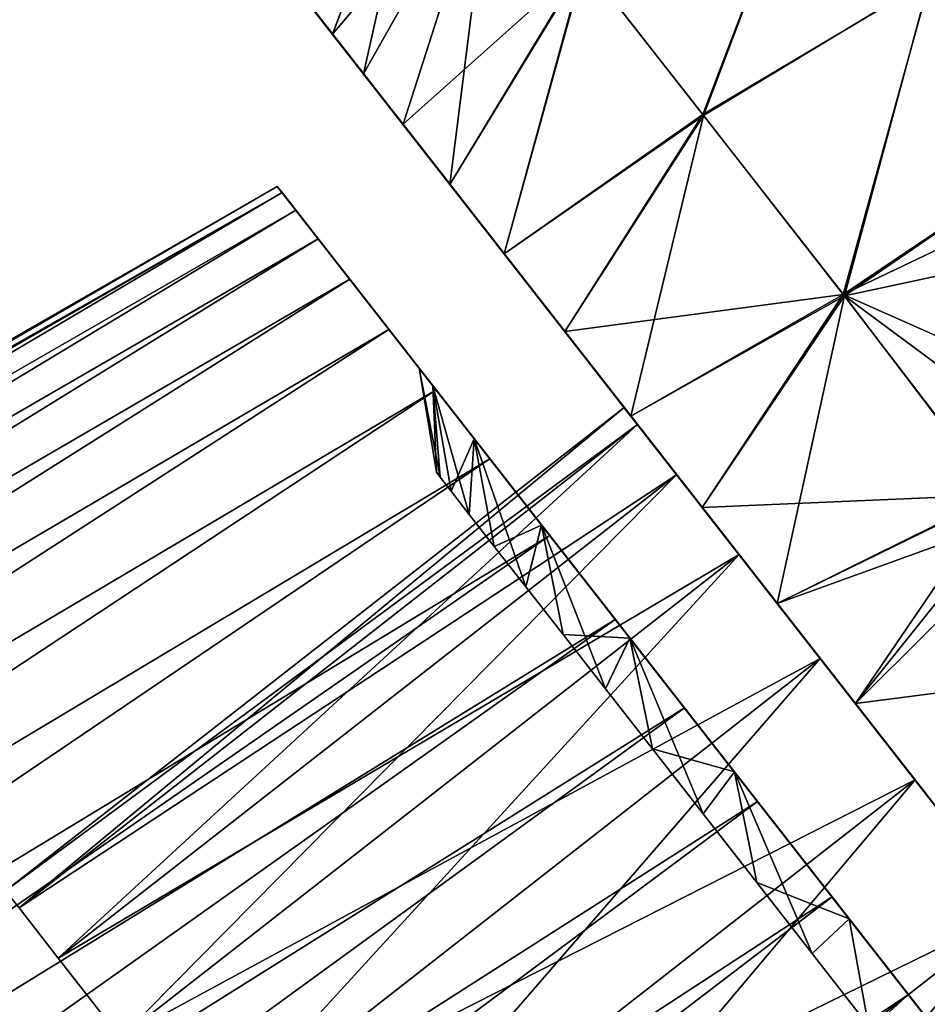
# Model space of a CAD drawing. Header units: millimetres. Extents: x -84 to 84, y -375 to 242.
# Tile 89 of 166: x 45 to 54, y 47 to 57. Entities that reach past the tile are written whole.
import ezdxf

# ---------------------------------------------------------------- set-up
doc = ezdxf.new("R2010")
doc.units = ezdxf.units.MM
doc.header["$LTSCALE"] = 81.481481
for name, color, linetype in [('62', 7, 'CONTINUOUS'), ('63', 7, 'CONTINUOUS'), ('67', 7, 'CONTINUOUS'), ('75', 7, 'CONTINUOUS'), ('76', 7, 'CONTINUOUS'), ('77', 7, 'CONTINUOUS'), ('78', 7, 'CONTINUOUS'), ('82', 7, 'CONTINUOUS'), ('85', 7, 'CONTINUOUS'), ('86', 7, 'CONTINUOUS')]:
    doc.layers.add(name, color=color, linetype=linetype)

msp = doc.modelspace()

# ---------------------------------------------------------------- linework, layer by layer
at = {"layer": '62', "color": 7, "linetype": 'CONTINUOUS', "true_color": 0xa2afbf}
for points in [[(47.212, 55.765, 9.425), (47.262, 55.702, 10.7), (48.659, 53.913, 9.425), (47.212, 55.765, 9.425)], [(47.262, 55.702, 8.151), (47.212, 55.765, 9.425), (48.798, 53.735, 7.526), (47.262, 55.702, 8.151)], [(47.212, 55.765, 9.425), (48.659, 53.913, 9.425), (48.798, 53.735, 7.526), (47.212, 55.765, 9.425)], [(47.262, 55.702, 10.7), (47.4, 55.524, 11.932), (48.798, 53.735, 11.325), (47.262, 55.702, 10.7)], [(48.659, 53.913, 9.425), (47.262, 55.702, 10.7), (48.798, 53.735, 11.325), (48.659, 53.913, 9.425)], [(47.4, 55.524, 6.919), (47.262, 55.702, 8.151), (48.798, 53.735, 7.526), (47.4, 55.524, 6.919)], [(47.4, 55.524, 11.932), (47.63, 55.23, 13.127), (48.798, 53.735, 11.325), (47.4, 55.524, 11.932)], [(47.63, 55.23, 5.724), (47.4, 55.524, 6.919), (49.221, 53.194, 5.69), (47.63, 55.23, 5.724)], [(49.221, 53.194, 5.69), (47.4, 55.524, 6.919), (48.798, 53.735, 7.526), (49.221, 53.194, 5.69)], [(47.63, 55.23, 13.127), (47.951, 54.82, 14.284), (49.221, 53.194, 13.161), (47.63, 55.23, 13.127)], [(48.798, 53.735, 11.325), (47.63, 55.23, 13.127), (49.221, 53.194, 13.161), (48.798, 53.735, 11.325)], [(47.951, 54.82, 4.567), (47.63, 55.23, 5.724), (49.221, 53.194, 5.69), (47.951, 54.82, 4.567)], [(47.951, 54.82, 14.284), (48.35, 54.309, 15.358), (49.907, 52.315, 14.785), (47.951, 54.82, 14.284)], [(49.221, 53.194, 13.161), (47.951, 54.82, 14.284), (49.907, 52.315, 14.785), (49.221, 53.194, 13.161)], [(48.35, 54.309, 3.492), (47.951, 54.82, 4.567), (49.907, 52.316, 4.066), (48.35, 54.309, 3.492)], [(49.907, 52.316, 4.066), (47.951, 54.82, 4.567), (49.221, 53.194, 5.69), (49.907, 52.316, 4.066)], [(48.35, 54.309, 15.358), (48.831, 53.693, 16.354), (50.807, 51.164, 16.084), (48.35, 54.309, 15.358)], [(49.907, 52.315, 14.785), (48.35, 54.309, 15.358), (50.807, 51.164, 16.084), (49.907, 52.315, 14.785)], [(48.831, 53.693, 2.496), (48.35, 54.309, 3.492), (50.806, 51.165, 2.767), (48.831, 53.693, 2.496)], [(50.806, 51.165, 2.767), (48.35, 54.309, 3.492), (49.907, 52.316, 4.066), (50.806, 51.165, 2.767)], [(48.831, 53.693, 16.354), (49.38, 52.99, 17.248), (51.873, 49.8, 16.996), (48.831, 53.693, 16.354)], [(50.807, 51.164, 16.084), (48.831, 53.693, 16.354), (51.873, 49.8, 16.996), (50.807, 51.164, 16.084)], [(49.38, 52.99, 1.603), (48.831, 53.693, 2.496), (51.872, 49.801, 1.855), (49.38, 52.99, 1.603)], [(51.872, 49.801, 1.855), (48.831, 53.693, 2.496), (50.806, 51.165, 2.767), (51.872, 49.801, 1.855)], [(49.38, 52.99, 17.248), (49.99, 52.209, 18.022), (53.043, 48.302, 17.466), (49.38, 52.99, 17.248)], [(51.873, 49.8, 16.996), (49.38, 52.99, 17.248), (53.043, 48.302, 17.466), (51.873, 49.8, 16.996)], [(49.99, 52.209, 0.828), (49.38, 52.99, 1.603), (57.302, 42.851, 0.828), (49.99, 52.209, 0.828)], [(57.302, 42.851, 0.828), (49.38, 52.99, 1.603), (53.043, 48.302, 1.385), (57.302, 42.851, 0.828)], [(53.043, 48.302, 1.385), (49.38, 52.99, 1.603), (51.872, 49.801, 1.855), (53.043, 48.302, 1.385)], [(57.301, 42.852, 18.023), (57.912, 42.07, 17.248), (49.99, 52.209, 18.022), (57.301, 42.852, 18.023)], [(49.99, 52.209, 18.022), (57.912, 42.07, 17.248), (54.249, 46.758, 17.465), (49.99, 52.209, 18.022)], [(50.658, 51.354, 18.679), (57.301, 42.852, 18.023), (49.99, 52.209, 18.022), (50.658, 51.354, 18.679)], [(53.043, 48.302, 17.466), (49.99, 52.209, 18.022), (54.249, 46.758, 17.465), (53.043, 48.302, 17.466)], [(50.658, 51.354, 0.171), (49.99, 52.209, 0.828), (56.634, 43.706, 0.171), (50.658, 51.354, 0.171)], [(56.634, 43.706, 0.171), (49.99, 52.209, 0.828), (57.302, 42.851, 0.828), (56.634, 43.706, 0.171)], [(56.633, 43.706, 18.679), (57.301, 42.852, 18.023), (50.658, 51.354, 18.679), (56.633, 43.706, 18.679)], [(51.362, 50.453, 19.194), (56.633, 43.706, 18.679), (50.658, 51.354, 18.679), (51.362, 50.453, 19.194)], [(51.362, 50.453, -0.344), (50.658, 51.354, 0.171), (55.93, 44.607, -0.344), (51.362, 50.453, -0.344)], [(55.93, 44.607, -0.344), (50.658, 51.354, 0.171), (56.634, 43.706, 0.171), (55.93, 44.607, -0.344)], [(55.929, 44.608, 19.194), (56.633, 43.706, 18.679), (51.362, 50.453, 19.194), (55.929, 44.608, 19.194)], [(52.108, 49.499, 19.571), (55.929, 44.608, 19.194), (51.362, 50.453, 19.194), (52.108, 49.499, 19.571)], [(52.108, 49.499, -0.721), (51.362, 50.453, -0.344), (55.184, 45.562, -0.721), (52.108, 49.499, -0.721)], [(55.184, 45.562, -0.721), (51.362, 50.453, -0.344), (55.93, 44.607, -0.344), (55.184, 45.562, -0.721)], [(55.184, 45.562, 19.571), (55.929, 44.608, 19.194), (52.108, 49.499, 19.571), (55.184, 45.562, 19.571)], [(52.869, 48.525, 19.798), (55.184, 45.562, 19.571), (52.108, 49.499, 19.571), (52.869, 48.525, 19.798)], [(52.869, 48.525, -0.948), (52.108, 49.499, -0.721), (54.423, 46.535, -0.948), (52.869, 48.525, -0.948)], [(54.423, 46.535, -0.948), (52.108, 49.499, -0.721), (55.184, 45.562, -0.721), (54.423, 46.535, -0.948)], [(54.423, 46.536, 19.798), (55.184, 45.562, 19.571), (52.869, 48.525, 19.798), (54.423, 46.536, 19.798)], [(53.646, 47.531, 19.873), (54.423, 46.536, 19.798), (52.869, 48.525, 19.798), (53.646, 47.531, 19.873)], [(53.646, 47.53, -1.023), (52.869, 48.525, -0.948), (54.423, 46.535, -0.948), (53.646, 47.53, -1.023)], [(54.248, 46.759, 1.384), (57.302, 42.851, 0.828), (53.043, 48.302, 1.385), (54.248, 46.759, 1.384)]]:
    msp.add_3dface(points, dxfattribs=at)
at = {"layer": '63', "color": 7, "linetype": 'CONTINUOUS', "true_color": 0xa2afbf}
for points in [[(47.212, 55.765, 9.425), (47.262, 55.702, 8.151), (29.776, 45.759, 9.425), (47.212, 55.765, 9.425)], [(29.776, 45.759, 9.425), (47.262, 55.702, 8.151), (29.828, 45.693, 7.936), (29.776, 45.759, 9.425)], [(29.828, 45.693, 7.936), (47.262, 55.702, 8.151), (29.982, 45.496, 6.466), (29.828, 45.693, 7.936)], [(47.262, 55.702, 8.151), (47.4, 55.524, 6.919), (29.982, 45.496, 6.466), (47.262, 55.702, 8.151)], [(29.982, 45.496, 6.466), (47.4, 55.524, 6.919), (30.236, 45.171, 5.033), (29.982, 45.496, 6.466)], [(47.4, 55.524, 6.919), (47.63, 55.23, 5.724), (30.236, 45.171, 5.033), (47.4, 55.524, 6.919)], [(30.236, 45.171, 5.033), (47.63, 55.23, 5.724), (30.587, 44.721, 3.655), (30.236, 45.171, 5.033)], [(47.63, 55.23, 5.724), (47.951, 54.82, 4.567), (30.587, 44.721, 3.655), (47.63, 55.23, 5.724)], [(30.587, 44.721, 3.655), (47.951, 54.82, 4.567), (31.031, 44.153, 2.35), (30.587, 44.721, 3.655)], [(47.951, 54.82, 4.567), (48.35, 54.309, 3.492), (31.031, 44.153, 2.35), (47.951, 54.82, 4.567)], [(31.031, 44.153, 2.35), (48.35, 54.309, 3.492), (31.562, 43.473, 1.133), (31.031, 44.153, 2.35)], [(48.35, 54.309, 3.492), (48.831, 53.693, 2.496), (31.562, 43.473, 1.133), (48.35, 54.309, 3.492)], [(31.562, 43.473, 1.133), (48.831, 53.693, 2.496), (32.174, 42.69, 0.021), (31.562, 43.473, 1.133)], [(48.831, 53.693, 2.496), (49.38, 52.99, 1.603), (32.174, 42.69, 0.021), (48.831, 53.693, 2.496)], [(32.174, 42.69, 0.021), (49.38, 52.99, 1.603), (32.859, 41.813, -0.973), (32.174, 42.69, 0.021)], [(49.38, 52.99, 1.603), (49.99, 52.209, 0.828), (32.859, 41.813, -0.973), (49.38, 52.99, 1.603)], [(32.859, 41.813, -0.973), (49.99, 52.209, 0.828), (33.608, 40.855, -1.836), (32.859, 41.813, -0.973)], [(49.99, 52.209, 0.828), (50.658, 51.354, 0.171), (33.608, 40.855, -1.836), (49.99, 52.209, 0.828)], [(33.608, 40.855, -1.836), (50.658, 51.354, 0.171), (34.412, 39.826, -2.558), (33.608, 40.855, -1.836)], [(50.658, 51.354, 0.171), (51.362, 50.453, -0.344), (34.412, 39.826, -2.558), (50.658, 51.354, 0.171)], [(34.412, 39.826, -2.558), (51.362, 50.453, -0.344), (35.26, 38.74, -3.128), (34.412, 39.826, -2.558)], [(51.362, 50.453, -0.344), (52.108, 49.499, -0.721), (35.26, 38.74, -3.128), (51.362, 50.453, -0.344)], [(35.26, 38.74, -3.128), (52.108, 49.499, -0.721), (36.142, 37.611, -3.541), (35.26, 38.74, -3.128)], [(52.108, 49.499, -0.721), (52.869, 48.525, -0.948), (36.142, 37.611, -3.541), (52.108, 49.499, -0.721)], [(36.142, 37.611, -3.541), (52.869, 48.525, -0.948), (37.048, 36.452, -3.791), (36.142, 37.611, -3.541)], [(52.869, 48.525, -0.948), (53.646, 47.53, -1.023), (37.048, 36.452, -3.791), (52.869, 48.525, -0.948)], [(37.048, 36.452, -3.791), (53.646, 47.53, -1.023), (37.965, 35.278, -3.875), (37.048, 36.452, -3.791)], [(53.646, 47.53, -1.023), (54.423, 46.535, -0.948), (37.965, 35.278, -3.875), (53.646, 47.53, -1.023)]]:
    msp.add_3dface(points, dxfattribs=at)
at = {"layer": '67', "color": 7, "linetype": 'CONTINUOUS', "true_color": 0xa2afbf}
for points in [[(47.212, 55.765, 9.425), (29.776, 45.759, 9.425), (29.828, 45.693, 10.914), (47.212, 55.765, 9.425)], [(47.262, 55.702, 10.7), (47.212, 55.765, 9.425), (29.828, 45.693, 10.914), (47.262, 55.702, 10.7)], [(29.982, 45.496, 12.384), (47.262, 55.702, 10.7), (29.828, 45.693, 10.914), (29.982, 45.496, 12.384)], [(47.4, 55.524, 11.932), (47.262, 55.702, 10.7), (29.982, 45.496, 12.384), (47.4, 55.524, 11.932)], [(30.236, 45.171, 13.817), (47.4, 55.524, 11.932), (29.982, 45.496, 12.384), (30.236, 45.171, 13.817)], [(47.63, 55.23, 13.127), (47.4, 55.524, 11.932), (30.236, 45.171, 13.817), (47.63, 55.23, 13.127)], [(30.587, 44.721, 15.195), (47.63, 55.23, 13.127), (30.236, 45.171, 13.817), (30.587, 44.721, 15.195)], [(47.951, 54.82, 14.284), (47.63, 55.23, 13.127), (30.587, 44.721, 15.195), (47.951, 54.82, 14.284)], [(31.031, 44.153, 16.5), (47.951, 54.82, 14.284), (30.587, 44.721, 15.195), (31.031, 44.153, 16.5)], [(48.35, 54.309, 15.358), (47.951, 54.82, 14.284), (31.031, 44.153, 16.5), (48.35, 54.309, 15.358)], [(31.562, 43.473, 17.717), (48.35, 54.309, 15.358), (31.031, 44.153, 16.5), (31.562, 43.473, 17.717)], [(48.831, 53.693, 16.354), (48.35, 54.309, 15.358), (31.562, 43.473, 17.717), (48.831, 53.693, 16.354)], [(32.174, 42.69, 18.829), (48.831, 53.693, 16.354), (31.562, 43.473, 17.717), (32.174, 42.69, 18.829)], [(49.38, 52.99, 17.248), (48.831, 53.693, 16.354), (32.174, 42.69, 18.829), (49.38, 52.99, 17.248)], [(32.859, 41.813, 19.823), (49.38, 52.99, 17.248), (32.174, 42.69, 18.829), (32.859, 41.813, 19.823)], [(49.99, 52.209, 18.022), (49.38, 52.99, 17.248), (32.859, 41.813, 19.823), (49.99, 52.209, 18.022)], [(33.608, 40.855, 20.686), (49.99, 52.209, 18.022), (32.859, 41.813, 19.823), (33.608, 40.855, 20.686)], [(50.658, 51.354, 18.679), (49.99, 52.209, 18.022), (33.608, 40.855, 20.686), (50.658, 51.354, 18.679)], [(34.412, 39.826, 21.408), (50.658, 51.354, 18.679), (33.608, 40.855, 20.686), (34.412, 39.826, 21.408)], [(51.362, 50.453, 19.194), (50.658, 51.354, 18.679), (34.412, 39.826, 21.408), (51.362, 50.453, 19.194)], [(35.26, 38.74, 21.978), (51.362, 50.453, 19.194), (34.412, 39.826, 21.408), (35.26, 38.74, 21.978)], [(52.108, 49.499, 19.571), (51.362, 50.453, 19.194), (35.26, 38.74, 21.978), (52.108, 49.499, 19.571)], [(36.142, 37.611, 22.391), (52.108, 49.499, 19.571), (35.26, 38.74, 21.978), (36.142, 37.611, 22.391)], [(52.869, 48.525, 19.798), (52.108, 49.499, 19.571), (36.142, 37.611, 22.391), (52.869, 48.525, 19.798)], [(37.048, 36.452, 22.641), (52.869, 48.525, 19.798), (36.142, 37.611, 22.391), (37.048, 36.452, 22.641)], [(53.646, 47.531, 19.873), (52.869, 48.525, 19.798), (37.048, 36.452, 22.641), (53.646, 47.531, 19.873)], [(37.965, 35.278, 22.725), (53.646, 47.531, 19.873), (37.048, 36.452, 22.641), (37.965, 35.278, 22.725)], [(38.882, 34.105, 22.641), (53.646, 47.531, 19.873), (37.965, 35.278, 22.725), (38.882, 34.105, 22.641)], [(54.423, 46.536, 19.798), (53.646, 47.531, 19.873), (38.882, 34.105, 22.641), (54.423, 46.536, 19.798)]]:
    msp.add_3dface(points, dxfattribs=at)
at = {"layer": '75', "color": 7, "linetype": 'CONTINUOUS', "true_color": 0xa2afbf}
for points in [[(48.659, 53.913, 9.425), (48.798, 53.735, 11.325), (48.834, 52.853, 9.425), (48.659, 53.913, 9.425)], [(48.798, 53.735, 11.325), (49.221, 53.194, 13.161), (48.985, 52.661, 11.277), (48.798, 53.735, 11.325)], [(48.834, 52.853, 9.425), (48.798, 53.735, 11.325), (48.872, 52.804, 10.359), (48.834, 52.853, 9.425)], [(48.872, 52.804, 10.359), (48.798, 53.735, 11.325), (48.985, 52.661, 11.277), (48.872, 52.804, 10.359)], [(48.985, 52.661, 11.277), (49.221, 53.194, 13.161), (49.17, 52.423, 12.164), (48.985, 52.661, 11.277)], [(49.17, 52.423, 12.164), (49.221, 53.194, 13.161), (49.425, 52.097, 13.003), (49.17, 52.423, 12.164)], [(49.221, 53.194, 13.161), (49.907, 52.315, 14.785), (49.425, 52.097, 13.003), (49.221, 53.194, 13.161)], [(49.425, 52.097, 13.003), (49.907, 52.315, 14.785), (49.745, 51.687, 13.782), (49.425, 52.097, 13.003)], [(49.745, 51.687, 13.782), (49.907, 52.315, 14.785), (50.125, 51.201, 14.485), (49.745, 51.687, 13.782)], [(49.907, 52.315, 14.785), (50.807, 51.164, 16.084), (50.125, 51.201, 14.485), (49.907, 52.315, 14.785)], [(50.125, 51.201, 14.485), (50.807, 51.164, 16.084), (50.558, 50.646, 15.103), (50.125, 51.201, 14.485)], [(50.558, 50.646, 15.103), (50.807, 51.164, 16.084), (51.037, 50.033, 15.623), (50.558, 50.646, 15.103)], [(50.807, 51.164, 16.084), (51.873, 49.8, 16.996), (51.037, 50.033, 15.623), (50.807, 51.164, 16.084)], [(51.037, 50.033, 15.623), (51.873, 49.8, 16.996), (51.554, 49.371, 16.037), (51.037, 50.033, 15.623)], [(51.554, 49.371, 16.037), (51.873, 49.8, 16.996), (52.1, 48.673, 16.337), (51.554, 49.371, 16.037)], [(51.873, 49.8, 16.996), (53.043, 48.302, 17.466), (52.1, 48.673, 16.337), (51.873, 49.8, 16.996)], [(52.1, 48.673, 16.337), (53.043, 48.302, 17.466), (52.665, 47.95, 16.52), (52.1, 48.673, 16.337)], [(52.665, 47.95, 16.52), (53.043, 48.302, 17.466), (53.24, 47.213, 16.581), (52.665, 47.95, 16.52)], [(53.043, 48.302, 17.466), (54.249, 46.758, 17.465), (53.24, 47.213, 16.581), (53.043, 48.302, 17.466)]]:
    msp.add_3dface(points, dxfattribs=at)
at = {"layer": '76', "color": 7, "linetype": 'CONTINUOUS', "true_color": 0xa2afbf}
for points in [[(48.798, 53.735, 7.526), (48.659, 53.913, 9.425), (48.872, 52.804, 8.491), (48.798, 53.735, 7.526)], [(48.659, 53.913, 9.425), (48.834, 52.853, 9.425), (48.872, 52.804, 8.491), (48.659, 53.913, 9.425)], [(49.221, 53.194, 5.69), (48.798, 53.735, 7.526), (49.17, 52.423, 6.686), (49.221, 53.194, 5.69)], [(49.17, 52.423, 6.686), (48.798, 53.735, 7.526), (48.985, 52.661, 7.573), (49.17, 52.423, 6.686)], [(48.985, 52.661, 7.573), (48.798, 53.735, 7.526), (48.872, 52.804, 8.491), (48.985, 52.661, 7.573)], [(49.425, 52.097, 5.847), (49.221, 53.194, 5.69), (49.17, 52.423, 6.686), (49.425, 52.097, 5.847)], [(49.907, 52.316, 4.066), (49.221, 53.194, 5.69), (49.745, 51.687, 5.068), (49.907, 52.316, 4.066)], [(49.745, 51.687, 5.068), (49.221, 53.194, 5.69), (49.425, 52.097, 5.847), (49.745, 51.687, 5.068)], [(50.125, 51.201, 4.365), (49.907, 52.316, 4.066), (49.745, 51.687, 5.068), (50.125, 51.201, 4.365)], [(50.806, 51.165, 2.767), (49.907, 52.316, 4.066), (50.558, 50.646, 3.747), (50.806, 51.165, 2.767)], [(50.558, 50.646, 3.747), (49.907, 52.316, 4.066), (50.125, 51.201, 4.365), (50.558, 50.646, 3.747)], [(51.037, 50.033, 3.227), (50.806, 51.165, 2.767), (50.558, 50.646, 3.747), (51.037, 50.033, 3.227)], [(51.872, 49.801, 1.855), (50.806, 51.165, 2.767), (51.554, 49.371, 2.813), (51.872, 49.801, 1.855)], [(51.554, 49.371, 2.813), (50.806, 51.165, 2.767), (51.037, 50.033, 3.227), (51.554, 49.371, 2.813)], [(52.1, 48.673, 2.513), (51.872, 49.801, 1.855), (51.554, 49.371, 2.813), (52.1, 48.673, 2.513)], [(53.043, 48.302, 1.385), (51.872, 49.801, 1.855), (52.665, 47.95, 2.33), (53.043, 48.302, 1.385)], [(52.665, 47.95, 2.33), (51.872, 49.801, 1.855), (52.1, 48.673, 2.513), (52.665, 47.95, 2.33)], [(53.24, 47.213, 2.269), (53.043, 48.302, 1.385), (52.665, 47.95, 2.33), (53.24, 47.213, 2.269)], [(54.248, 46.759, 1.384), (53.043, 48.302, 1.385), (53.24, 47.213, 2.269), (54.248, 46.759, 1.384)]]:
    msp.add_3dface(points, dxfattribs=at)
at = {"layer": '77', "color": 7, "linetype": 'CONTINUOUS', "true_color": 0xa2afbf}
for points in [[(47.361, 57.848, 9.425), (47.408, 57.789, 8.08), (50.747, 53.514, 9.425), (47.361, 57.848, 9.425)], [(47.408, 57.789, 10.77), (47.361, 57.848, 9.425), (50.884, 53.34, 11.107), (47.408, 57.789, 10.77)], [(50.884, 53.34, 11.107), (47.361, 57.848, 9.425), (50.747, 53.514, 9.425), (50.884, 53.34, 11.107)], [(47.408, 57.789, 8.08), (47.546, 57.611, 6.755), (50.884, 53.34, 7.743), (47.408, 57.789, 8.08)], [(50.747, 53.514, 9.425), (47.408, 57.789, 8.08), (50.884, 53.34, 7.743), (50.747, 53.514, 9.425)], [(47.546, 57.611, 12.095), (47.408, 57.789, 10.77), (50.884, 53.34, 11.107), (47.546, 57.611, 12.095)], [(47.546, 57.611, 6.755), (47.776, 57.318, 5.462), (51.283, 52.828, 6.175), (47.546, 57.611, 6.755)], [(50.884, 53.34, 7.743), (47.546, 57.611, 6.755), (51.283, 52.828, 6.175), (50.884, 53.34, 7.743)], [(47.776, 57.318, 13.388), (47.546, 57.611, 12.095), (51.283, 52.828, 12.675), (47.776, 57.318, 13.388)], [(51.283, 52.828, 12.675), (47.546, 57.611, 12.095), (50.884, 53.34, 11.107), (51.283, 52.828, 12.675)], [(47.776, 57.318, 5.462), (48.093, 56.912, 4.219), (51.92, 52.014, 4.829), (47.776, 57.318, 5.462)], [(51.283, 52.828, 6.175), (47.776, 57.318, 5.462), (51.92, 52.014, 4.829), (51.283, 52.828, 6.175)], [(48.093, 56.912, 14.631), (47.776, 57.318, 13.388), (51.92, 52.014, 14.021), (48.093, 56.912, 14.631)], [(51.92, 52.014, 14.021), (47.776, 57.318, 13.388), (51.283, 52.828, 12.675), (51.92, 52.014, 14.021)], [(48.093, 56.912, 4.219), (48.494, 56.399, 3.04), (52.748, 50.954, 3.796), (48.093, 56.912, 4.219)], [(51.92, 52.014, 4.829), (48.093, 56.912, 4.219), (52.748, 50.954, 3.796), (51.92, 52.014, 4.829)], [(48.494, 56.399, 15.81), (48.093, 56.912, 14.631), (53.714, 49.718, 15.704), (48.494, 56.399, 15.81)], [(53.714, 49.718, 15.704), (48.093, 56.912, 14.631), (52.748, 50.954, 15.054), (53.714, 49.718, 15.704)], [(52.748, 50.954, 15.054), (48.093, 56.912, 14.631), (51.92, 52.014, 14.021), (52.748, 50.954, 15.054)], [(48.494, 56.399, 3.04), (48.973, 55.785, 1.943), (54.749, 48.392, 2.925), (48.494, 56.399, 3.04)], [(52.748, 50.954, 3.796), (48.494, 56.399, 3.04), (53.714, 49.718, 3.146), (52.748, 50.954, 3.796)], [(53.714, 49.718, 3.146), (48.494, 56.399, 3.04), (54.749, 48.392, 2.925), (53.714, 49.718, 3.146)], [(48.973, 55.785, 16.907), (48.494, 56.399, 15.81), (60.525, 40.999, 16.907), (48.973, 55.785, 16.907)], [(60.525, 40.999, 16.907), (48.494, 56.399, 15.81), (54.749, 48.392, 15.925), (60.525, 40.999, 16.907)], [(54.749, 48.392, 15.925), (48.494, 56.399, 15.81), (53.714, 49.718, 15.704), (54.749, 48.392, 15.925)], [(60.525, 40.999, 1.943), (61.005, 40.386, 3.04), (48.973, 55.785, 1.943), (60.525, 40.999, 1.943)], [(48.973, 55.785, 1.943), (61.005, 40.386, 3.04), (54.749, 48.392, 2.925), (48.973, 55.785, 1.943)], [(49.525, 55.079, 0.94), (60.525, 40.999, 1.943), (48.973, 55.785, 1.943), (49.525, 55.079, 0.94)], [(49.525, 55.079, 17.91), (48.973, 55.785, 16.907), (59.973, 41.706, 17.91), (49.525, 55.079, 17.91)], [(59.973, 41.706, 17.91), (48.973, 55.785, 16.907), (60.525, 40.999, 16.907), (59.973, 41.706, 17.91)], [(59.973, 41.706, 0.94), (60.525, 40.999, 1.943), (49.525, 55.079, 0.94), (59.973, 41.706, 0.94)], [(50.143, 54.288, 0.043), (59.973, 41.706, 0.94), (49.525, 55.079, 0.94), (50.143, 54.288, 0.043)], [(50.143, 54.288, 18.807), (49.525, 55.079, 17.91), (59.356, 42.496, 18.807), (50.143, 54.288, 18.807)], [(59.356, 42.496, 18.807), (49.525, 55.079, 17.91), (59.973, 41.706, 17.91), (59.356, 42.496, 18.807)], [(59.356, 42.496, 0.043), (59.973, 41.706, 0.94), (50.143, 54.288, 0.043), (59.356, 42.496, 0.043)], [(50.818, 53.423, -0.736), (59.356, 42.496, 0.043), (50.143, 54.288, 0.043), (50.818, 53.423, -0.736)], [(50.818, 53.423, 19.586), (50.143, 54.288, 18.807), (58.68, 43.361, 19.586), (50.818, 53.423, 19.586)], [(58.68, 43.361, 19.586), (50.143, 54.288, 18.807), (59.356, 42.496, 18.807), (58.68, 43.361, 19.586)], [(58.68, 43.361, -0.736), (59.356, 42.496, 0.043), (50.818, 53.423, -0.736), (58.68, 43.361, -0.736)], [(51.544, 52.495, -1.387), (58.68, 43.361, -0.736), (50.818, 53.423, -0.736), (51.544, 52.495, -1.387)], [(51.544, 52.495, 20.237), (50.818, 53.423, 19.586), (57.954, 44.29, 20.237), (51.544, 52.495, 20.237)], [(57.954, 44.29, 20.237), (50.818, 53.423, 19.586), (58.68, 43.361, 19.586), (57.954, 44.29, 20.237)], [(57.954, 44.29, -1.387), (58.68, 43.361, -0.736), (51.544, 52.495, -1.387), (57.954, 44.29, -1.387)], [(52.309, 51.515, -1.902), (57.954, 44.29, -1.387), (51.544, 52.495, -1.387), (52.309, 51.515, -1.902)], [(52.309, 51.515, 20.752), (51.544, 52.495, 20.237), (57.189, 45.269, 20.752), (52.309, 51.515, 20.752)], [(57.189, 45.269, 20.752), (51.544, 52.495, 20.237), (57.954, 44.29, 20.237), (57.189, 45.269, 20.752)], [(57.189, 45.269, -1.902), (57.954, 44.29, -1.387), (52.309, 51.515, -1.902), (57.189, 45.269, -1.902)], [(53.105, 50.497, -2.274), (57.189, 45.269, -1.902), (52.309, 51.515, -1.902), (53.105, 50.497, -2.274)], [(53.105, 50.497, 21.124), (52.309, 51.515, 20.752), (56.393, 46.288, 21.124), (53.105, 50.497, 21.124)], [(56.393, 46.288, 21.124), (52.309, 51.515, 20.752), (57.189, 45.269, 20.752), (56.393, 46.288, 21.124)], [(56.393, 46.288, -2.274), (57.189, 45.269, -1.902), (53.105, 50.497, -2.274), (56.393, 46.288, -2.274)], [(53.922, 49.451, -2.499), (56.393, 46.288, -2.274), (53.105, 50.497, -2.274), (53.922, 49.451, -2.499)], [(53.922, 49.451, 21.349), (53.105, 50.497, 21.124), (55.577, 47.333, 21.349), (53.922, 49.451, 21.349)], [(55.577, 47.333, 21.349), (53.105, 50.497, 21.124), (56.393, 46.288, 21.124), (55.577, 47.333, 21.349)]]:
    msp.add_3dface(points, dxfattribs=at)
at = {"layer": '78', "color": 7, "linetype": 'CONTINUOUS', "true_color": 0xa2afbf}
for points in [[(47.776, 57.318, 5.462), (47.546, 57.611, 6.755), (48.823, 60.054, 5.867), (47.776, 57.318, 5.462)], [(49.406, 59.242, 3.353), (47.776, 57.318, 5.462), (48.823, 60.054, 5.867), (49.406, 59.242, 3.353)], [(51.549, 56.499, -0.927), (50.339, 58.047, 1.031), (52.665, 59.419, -0.558), (51.549, 56.499, -0.927)], [(53.868, 57.879, -2.186), (51.549, 56.499, -0.927), (52.665, 59.419, -0.558), (53.868, 57.879, -2.186)], [(48.093, 56.912, 4.219), (47.776, 57.318, 5.462), (49.406, 59.242, 3.353), (48.093, 56.912, 4.219)], [(48.494, 56.399, 3.04), (48.093, 56.912, 4.219), (49.406, 59.242, 3.353), (48.494, 56.399, 3.04)], [(50.339, 58.047, 1.031), (48.494, 56.399, 3.04), (49.406, 59.242, 3.353), (50.339, 58.047, 1.031)], [(48.973, 55.785, 1.943), (48.494, 56.399, 3.04), (50.339, 58.047, 1.031), (48.973, 55.785, 1.943)], [(49.525, 55.079, 0.94), (48.973, 55.785, 1.943), (50.339, 58.047, 1.031), (49.525, 55.079, 0.94)], [(51.549, 56.499, -0.927), (49.525, 55.079, 0.94), (50.339, 58.047, 1.031), (51.549, 56.499, -0.927)], [(52.982, 54.665, -2.435), (51.549, 56.499, -0.927), (53.868, 57.879, -2.186), (52.982, 54.665, -2.435)], [(55.192, 56.152, -3.415), (52.982, 54.665, -2.435), (53.868, 57.879, -2.186), (55.192, 56.152, -3.415)], [(50.143, 54.288, 0.043), (49.525, 55.079, 0.94), (51.549, 56.499, -0.927), (50.143, 54.288, 0.043)], [(52.982, 54.665, -2.435), (50.143, 54.288, 0.043), (51.549, 56.499, -0.927), (52.982, 54.665, -2.435)], [(54.95, 55.604, -3.414), (52.982, 54.665, -2.435), (55.192, 56.152, -3.415), (54.95, 55.604, -3.414)], [(54.552, 53.967, -3.413), (52.982, 54.665, -2.435), (54.95, 55.604, -3.414), (54.552, 53.967, -3.413)], [(50.818, 53.423, -0.736), (50.143, 54.288, 0.043), (52.982, 54.665, -2.435), (50.818, 53.423, -0.736)], [(51.544, 52.495, -1.387), (50.818, 53.423, -0.736), (52.982, 54.665, -2.435), (51.544, 52.495, -1.387)], [(54.547, 52.624, -3.413), (51.544, 52.495, -1.387), (52.982, 54.665, -2.435), (54.547, 52.624, -3.413)], [(54.547, 52.624, -3.413), (52.982, 54.665, -2.435), (54.552, 53.967, -3.413), (54.547, 52.624, -3.413)], [(52.309, 51.515, -1.902), (51.544, 52.495, -1.387), (54.547, 52.624, -3.413), (52.309, 51.515, -1.902)], [(54.582, 52.336, -3.413), (52.309, 51.515, -1.902), (54.547, 52.624, -3.413), (54.582, 52.336, -3.413)], [(53.105, 50.497, -2.274), (52.309, 51.515, -1.902), (54.582, 52.336, -3.413), (53.105, 50.497, -2.274)], [(55.028, 50.743, -3.413), (53.105, 50.497, -2.274), (54.582, 52.336, -3.413), (55.028, 50.743, -3.413)], [(53.922, 49.451, -2.499), (53.105, 50.497, -2.274), (55.028, 50.743, -3.413), (53.922, 49.451, -2.499)]]:
    msp.add_3dface(points, dxfattribs=at)
at = {"layer": '82', "color": 7, "linetype": 'CONTINUOUS', "true_color": 0xa2afbf}
for points in [[(47.546, 57.611, 12.095), (47.776, 57.318, 13.388), (48.788, 60.027, 12.915), (47.546, 57.611, 12.095)], [(47.776, 57.318, 13.388), (48.093, 56.912, 14.631), (48.788, 60.027, 12.915), (47.776, 57.318, 13.388)], [(48.788, 60.027, 12.915), (48.093, 56.912, 14.631), (49.408, 59.239, 15.505), (48.788, 60.027, 12.915)], [(50.344, 58.041, 17.829), (51.556, 56.489, 19.787), (52.664, 59.42, 19.406), (50.344, 58.041, 17.829)], [(52.664, 59.42, 19.406), (51.556, 56.489, 19.787), (53.865, 57.883, 21.032), (52.664, 59.42, 19.406)], [(48.093, 56.912, 14.631), (48.494, 56.399, 15.81), (49.408, 59.239, 15.505), (48.093, 56.912, 14.631)], [(48.494, 56.399, 15.81), (48.973, 55.785, 16.907), (49.408, 59.239, 15.505), (48.494, 56.399, 15.81)], [(49.408, 59.239, 15.505), (48.973, 55.785, 16.907), (50.344, 58.041, 17.829), (49.408, 59.239, 15.505)], [(48.973, 55.785, 16.907), (49.525, 55.079, 17.91), (50.344, 58.041, 17.829), (48.973, 55.785, 16.907)], [(50.344, 58.041, 17.829), (49.525, 55.079, 17.91), (51.556, 56.489, 19.787), (50.344, 58.041, 17.829)], [(51.556, 56.489, 19.787), (52.993, 54.651, 21.294), (53.865, 57.883, 21.032), (51.556, 56.489, 19.787)], [(53.865, 57.883, 21.032), (52.993, 54.651, 21.294), (55.193, 56.154, 22.265), (53.865, 57.883, 21.032)], [(49.525, 55.079, 17.91), (50.143, 54.288, 18.807), (51.556, 56.489, 19.787), (49.525, 55.079, 17.91)], [(50.143, 54.288, 18.807), (50.818, 53.423, 19.586), (51.556, 56.489, 19.787), (50.143, 54.288, 18.807)], [(51.556, 56.489, 19.787), (50.818, 53.423, 19.586), (52.993, 54.651, 21.294), (51.556, 56.489, 19.787)], [(55.193, 56.154, 22.265), (52.993, 54.651, 21.294), (54.759, 55.027, 22.264), (55.193, 56.154, 22.265)], [(54.759, 55.027, 22.264), (52.993, 54.651, 21.294), (54.52, 53.521, 22.263), (54.759, 55.027, 22.264)], [(50.818, 53.423, 19.586), (51.544, 52.495, 20.237), (52.993, 54.651, 21.294), (50.818, 53.423, 19.586)], [(51.544, 52.495, 20.237), (52.309, 51.515, 20.752), (52.993, 54.651, 21.294), (51.544, 52.495, 20.237)], [(52.993, 54.651, 21.294), (52.309, 51.515, 20.752), (54.548, 52.609, 22.263), (52.993, 54.651, 21.294)], [(52.993, 54.651, 21.294), (54.548, 52.609, 22.263), (54.52, 53.521, 22.263), (52.993, 54.651, 21.294)], [(52.309, 51.515, 20.752), (53.105, 50.497, 21.124), (54.548, 52.609, 22.263), (52.309, 51.515, 20.752)], [(54.548, 52.609, 22.263), (53.105, 50.497, 21.124), (54.637, 52.019, 22.263), (54.548, 52.609, 22.263)], [(53.105, 50.497, 21.124), (53.922, 49.451, 21.349), (54.637, 52.019, 22.263), (53.105, 50.497, 21.124)]]:
    msp.add_3dface(points, dxfattribs=at)
at = {"layer": '85', "color": 7, "linetype": 'CONTINUOUS', "true_color": 0xa2afbf}
for points in [[(50.747, 53.514, 9.425), (50.884, 53.34, 7.743), (44.443, 48.589, 9.425), (50.747, 53.514, 9.425)], [(44.443, 48.589, 9.425), (50.884, 53.34, 7.743), (44.58, 48.415, 7.743), (44.443, 48.589, 9.425)], [(50.884, 53.34, 7.743), (51.283, 52.828, 6.175), (44.58, 48.415, 7.743), (50.884, 53.34, 7.743)], [(44.58, 48.415, 7.743), (51.283, 52.828, 6.175), (44.979, 47.903, 6.175), (44.58, 48.415, 7.743)], [(51.283, 52.828, 6.175), (51.92, 52.014, 4.829), (44.979, 47.903, 6.175), (51.283, 52.828, 6.175)], [(44.979, 47.903, 6.175), (51.92, 52.014, 4.829), (45.615, 47.089, 4.829), (44.979, 47.903, 6.175)], [(51.92, 52.014, 4.829), (52.748, 50.954, 3.796), (45.615, 47.089, 4.829), (51.92, 52.014, 4.829)], [(45.615, 47.089, 4.829), (52.748, 50.954, 3.796), (46.444, 46.028, 3.796), (45.615, 47.089, 4.829)], [(52.748, 50.954, 3.796), (53.714, 49.718, 3.146), (46.444, 46.028, 3.796), (52.748, 50.954, 3.796)], [(46.444, 46.028, 3.796), (53.714, 49.718, 3.146), (47.409, 44.793, 3.146), (46.444, 46.028, 3.796)], [(53.714, 49.718, 3.146), (54.749, 48.392, 2.925), (47.409, 44.793, 3.146), (53.714, 49.718, 3.146)], [(47.409, 44.793, 3.146), (54.749, 48.392, 2.925), (48.445, 43.467, 2.925), (47.409, 44.793, 3.146)], [(54.749, 48.392, 2.925), (55.785, 47.067, 3.146), (48.445, 43.467, 2.925), (54.749, 48.392, 2.925)]]:
    msp.add_3dface(points, dxfattribs=at)
at = {"layer": '86', "color": 7, "linetype": 'CONTINUOUS', "true_color": 0xa2afbf}
for points in [[(50.747, 53.514, 9.425), (44.443, 48.589, 9.425), (44.58, 48.415, 11.107), (50.747, 53.514, 9.425)], [(50.884, 53.34, 11.107), (50.747, 53.514, 9.425), (44.58, 48.415, 11.107), (50.884, 53.34, 11.107)], [(44.979, 47.903, 12.675), (50.884, 53.34, 11.107), (44.58, 48.415, 11.107), (44.979, 47.903, 12.675)], [(51.283, 52.828, 12.675), (50.884, 53.34, 11.107), (44.979, 47.903, 12.675), (51.283, 52.828, 12.675)], [(45.615, 47.089, 14.021), (51.283, 52.828, 12.675), (44.979, 47.903, 12.675), (45.615, 47.089, 14.021)], [(51.92, 52.014, 14.021), (51.283, 52.828, 12.675), (45.615, 47.089, 14.021), (51.92, 52.014, 14.021)], [(46.444, 46.028, 15.054), (51.92, 52.014, 14.021), (45.615, 47.089, 14.021), (46.444, 46.028, 15.054)], [(52.748, 50.954, 15.054), (51.92, 52.014, 14.021), (46.444, 46.028, 15.054), (52.748, 50.954, 15.054)], [(47.409, 44.793, 15.704), (52.748, 50.954, 15.054), (46.444, 46.028, 15.054), (47.409, 44.793, 15.704)], [(53.714, 49.718, 15.704), (52.748, 50.954, 15.054), (47.409, 44.793, 15.704), (53.714, 49.718, 15.704)], [(48.445, 43.467, 15.925), (53.714, 49.718, 15.704), (47.409, 44.793, 15.704), (48.445, 43.467, 15.925)], [(54.749, 48.392, 15.925), (53.714, 49.718, 15.704), (48.445, 43.467, 15.925), (54.749, 48.392, 15.925)], [(49.481, 42.141, 15.704), (54.749, 48.392, 15.925), (48.445, 43.467, 15.925), (49.481, 42.141, 15.704)], [(55.785, 47.067, 15.704), (54.749, 48.392, 15.925), (49.481, 42.141, 15.704), (55.785, 47.067, 15.704)]]:
    msp.add_3dface(points, dxfattribs=at)

doc.saveas('drawing.dxf')
